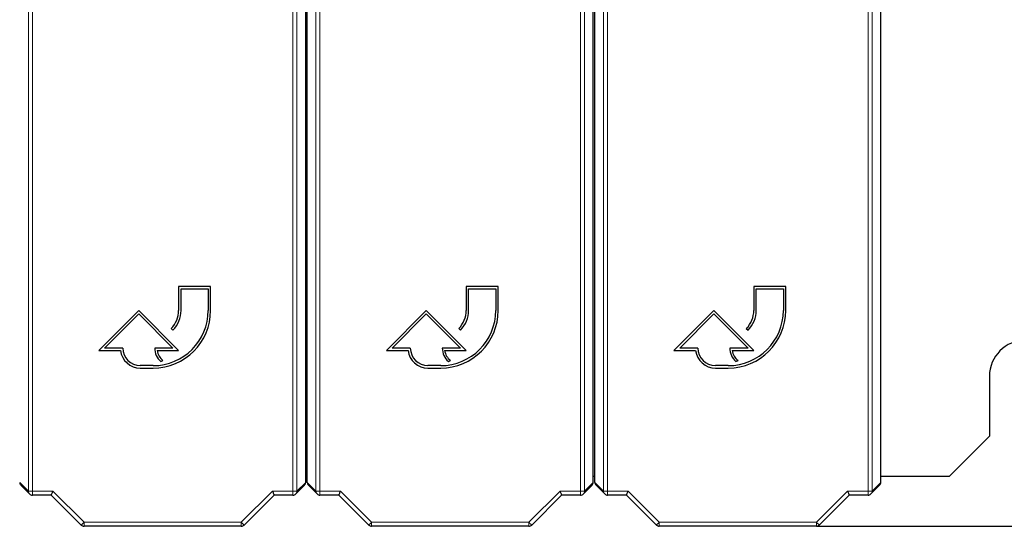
# Model space of a CAD drawing. Header units: millimetres. Extents: x 5 to 418, y 2 to 292.
# Tile 6 of 50: x 104 to 135, y 91 to 107. Entities that reach past the tile are written whole.
import ezdxf

# ---------------------------------------------------------------- set-up
doc = ezdxf.new("R2010")
doc.units = ezdxf.units.MM
doc.layers.add('SLD-0', color=7, linetype='Continuous')
doc.styles.add('SLDTEXTSTYLE1', font='TXT', dxfattribs={"width": 0.605})
doc.dimstyles.new('SLDDIMSTYLE1', dxfattribs={"dimtxt": 3.5, "dimasz": 3.5, "dimexe": 0, "dimexo": 0.0625, "dimgap": 0.875, "dimtad": 1, "dimdec": 1, "dimlfac": 4, "dimrnd": 1e-09, "dimzin": 12, "dimdsep": 46, "dimtxsty": 'SLDTEXTSTYLE1', "dimsah": 1, "dimcen": 0.09, "dimadec": 0, "dimazin": 3, "dimtfac": 1, "dimtofl": 0, "dimtmove": 0, "dimatfit": 3, "dimfxl": 1, "dimfrac": 2, "dimtolj": 1, "dimtzin": 12, "dimarcsym": 0})

# ---------------------------------------------------------------- blocks, each defined once
blk = doc.blocks.new('_D_2')
at = {"layer": 'SLD-0', "color": 7}
for p, q in [((137.946, 242.881), (150.196, 242.881)), ((149.196, 91.316), (149.196, 242.881)), ((128.656, 91.316), (150.196, 91.316))]:
    blk.add_line(p, q, dxfattribs=at)
for points in [[(149.196, 242.881), (148.736, 239.381), (149.656, 239.381)], [(149.196, 91.316), (149.656, 94.816), (148.736, 94.816)]]:
    blk.add_solid(points, dxfattribs=at)
at = {"layer": 'SLD-0', "color": 7, "insert": (144.684, 161.083), "char_height": 3.5, "attachment_point": 1, "rotation": 90, "style": 'SLDTEXTSTYLE1'}
blk.add_mtext('606,3', dxfattribs=at)

msp = doc.modelspace()

# ---------------------------------------------------------------- linework, layer by layer
at = {"color": 7, "linetype": 'Continuous', "lineweight": 18}
for p, q in [((103.9938, 92.4165), (103.9938, 115.9996)), ((104.1188, 115.9996), (104.1188, 92.4165)), ((112.2733, 92.4165), (112.2733, 115.9996)), ((112.3983, 115.9996), (112.3983, 92.4165)), ((112.9938, 92.4165), (112.9938, 115.9996)), ((113.1188, 115.9996), (113.1188, 92.4165)), ((121.2733, 92.4165), (121.2733, 115.9996)), ((121.3983, 115.9996), (121.3983, 92.4165)), ((121.9938, 92.4165), (121.9938, 115.9996)), ((122.1188, 115.9996), (122.1188, 92.4165)), ((130.2733, 92.4165), (130.2733, 115.9996)), ((130.3983, 115.9996), (130.3983, 92.4165)), ((112.6961, 101.9419), (112.6961, 101.9852)), ((112.6961, 101.8961), (112.6961, 101.9394)), ((103.7211, 92.6893), (103.9938, 92.4165)), ((112.3983, 92.4165), (112.6711, 92.6893)), ((112.7211, 92.6893), (112.9938, 92.4165)), ((121.3983, 92.4165), (121.6711, 92.6893)), ((121.7211, 92.6893), (121.9938, 92.4165)), ((130.3983, 92.4165), (130.6711, 92.6893)), ((103.9938, 92.4165), (104.1188, 92.4165)), ((104.1188, 92.4165), (104.7613, 92.4165)), ((104.1188, 92.2915), (104.1188, 92.4165)), ((104.7613, 92.4165), (105.7364, 91.4414)), ((110.6557, 91.4414), (111.6308, 92.4165)), ((111.6308, 92.4165), (112.2733, 92.4165)), ((112.2733, 92.4165), (112.2733, 92.2915)), ((112.2733, 92.4165), (112.3983, 92.4165)), ((112.9938, 92.4165), (113.1188, 92.4165)), ((113.1188, 92.4165), (113.7613, 92.4165)), ((113.1188, 92.2915), (113.1188, 92.4165)), ((113.7613, 92.4165), (114.7364, 91.4414)), ((119.6557, 91.4414), (120.6308, 92.4165)), ((120.6308, 92.4165), (121.2733, 92.4165)), ((121.2733, 92.4165), (121.2733, 92.2915)), ((121.2733, 92.4165), (121.3983, 92.4165)), ((121.9938, 92.4165), (122.1188, 92.4165)), ((122.1188, 92.4165), (122.7613, 92.4165)), ((122.1188, 92.2915), (122.1188, 92.4165)), ((122.7613, 92.4165), (123.7364, 91.4414)), ((128.6557, 91.4414), (129.6308, 92.4165)), ((129.6308, 92.4165), (130.2733, 92.4165)), ((130.2733, 92.4165), (130.3983, 92.4165)), ((130.2733, 92.4165), (130.2733, 92.2915)), ((105.7364, 91.4414), (110.6557, 91.4414)), ((105.7364, 91.3165), (105.7364, 91.4414)), ((110.6557, 91.3165), (110.6557, 91.4414)), ((114.7364, 91.4414), (119.6557, 91.4414)), ((114.7364, 91.3165), (114.7364, 91.4414)), ((119.6557, 91.3165), (119.6557, 91.4414)), ((123.7364, 91.4414), (128.6557, 91.4414)), ((123.7364, 91.3165), (123.7364, 91.4414)), ((128.6557, 91.3165), (128.6557, 91.4414))]:
    msp.add_line(p, q, dxfattribs=at)
at = {"color": 7, "linetype": 'Continuous', "lineweight": 25}
for p, q in [((112.6711, 92.6893), (112.6711, 109.28)), ((112.7211, 92.6893), (112.7211, 109.28)), ((121.6711, 92.6893), (121.6711, 109.28)), ((121.7211, 92.6893), (121.7211, 109.28)), ((130.6711, 92.6893), (130.6711, 109.28)), ((112.6711, 104.334), (112.7211, 104.3512)), ((112.6711, 104.2879), (112.7211, 104.3056)), ((112.6711, 104.2866), (112.7211, 104.3043)), ((112.7211, 104.2585), (112.6711, 104.2403)), ((112.6711, 102.9902), (112.7211, 102.9902)), ((112.6711, 102.9469), (112.7211, 102.9469)), ((112.7211, 102.9444), (112.6711, 102.9444)), ((112.7211, 102.9011), (112.6711, 102.9011)), ((112.6711, 102.4877), (112.7211, 102.4877)), ((112.6711, 102.4444), (112.7211, 102.4444)), ((112.7211, 102.4419), (112.6711, 102.4419)), ((112.7211, 102.3986), (112.6711, 102.3986)), ((112.6961, 101.9852), (112.7211, 101.9852)), ((112.6961, 101.9419), (112.7211, 101.9419)), ((112.7211, 101.9394), (112.6961, 101.9394)), ((112.7211, 101.8961), (112.6961, 101.8961)), ((112.6711, 101.5226), (112.7211, 101.5044)), ((112.7211, 101.4586), (112.6711, 101.4763)), ((112.7211, 101.4573), (112.6711, 101.475)), ((112.7211, 101.4118), (112.6711, 101.4289)), ((112.6711, 99.6314), (112.7211, 99.6314)), ((112.7211, 99.1315), (112.6711, 99.1315)), ((109.6961, 98.8142), (108.6961, 98.8142)), ((108.6961, 98.8142), (108.6961, 98.0642)), ((108.7711, 98.0642), (108.7711, 98.7392)), ((108.7711, 98.7392), (109.6211, 98.7392)), ((109.6211, 98.7392), (109.6211, 98.0642)), ((109.6961, 98.0642), (109.6961, 98.8142)), ((118.6961, 98.8142), (117.6961, 98.8142)), ((117.6961, 98.8142), (117.6961, 98.0642)), ((117.7711, 98.0642), (117.7711, 98.7392)), ((117.7711, 98.7392), (118.6211, 98.7392)), ((118.6211, 98.7392), (118.6211, 98.0642)), ((118.6961, 98.0642), (118.6961, 98.8142)), ((127.6961, 98.8142), (126.6961, 98.8142)), ((126.6961, 98.8142), (126.6961, 98.0642)), ((126.7711, 98.0642), (126.7711, 98.7392)), ((126.7711, 98.7392), (127.6211, 98.7392)), ((127.6211, 98.7392), (127.6211, 98.0642)), ((127.6961, 98.0642), (127.6961, 98.8142)), ((107.4461, 98.0642), (106.1961, 96.8142)), ((108.6961, 96.8142), (107.4461, 98.0642)), ((116.4461, 98.0642), (115.1961, 96.8142)), ((117.6961, 96.8142), (116.4461, 98.0642)), ((125.4461, 98.0642), (124.1961, 96.8142)), ((126.6961, 96.8142), (125.4461, 98.0642)), ((106.3771, 96.8892), (107.4461, 97.9582)), ((107.4461, 97.9582), (108.515, 96.8892)), ((115.3771, 96.8892), (116.4461, 97.9582)), ((116.4461, 97.9582), (117.515, 96.8892)), ((124.3771, 96.8892), (125.4461, 97.9582)), ((125.4461, 97.9582), (126.515, 96.8892)), ((108.4617, 97.4985), (108.5148, 97.4455)), ((117.4617, 97.4985), (117.5148, 97.4455)), ((126.4617, 97.4985), (126.5148, 97.4455)), ((106.1961, 96.8142), (106.8756, 96.8142)), ((106.9461, 96.8892), (106.3771, 96.8892)), ((108.515, 96.8892), (107.9461, 96.8892)), ((108.0206, 96.8142), (108.6961, 96.8142)), ((115.1961, 96.8142), (115.8756, 96.8142)), ((115.9461, 96.8892), (115.3771, 96.8892)), ((117.515, 96.8892), (116.9461, 96.8892)), ((117.0206, 96.8142), (117.6961, 96.8142)), ((124.1961, 96.8142), (124.8756, 96.8142)), ((124.9461, 96.8892), (124.3771, 96.8892)), ((126.515, 96.8892), (125.9461, 96.8892)), ((126.0206, 96.8142), (126.6961, 96.8142)), ((108.1358, 96.4651), (108.2029, 96.4986)), ((117.1358, 96.4651), (117.2029, 96.4986)), ((126.1358, 96.4651), (126.2029, 96.4986)), ((107.8961, 96.3392), (107.4961, 96.3392)), ((107.4961, 96.2642), (107.8961, 96.2642)), ((116.8961, 96.3392), (116.4961, 96.3392)), ((116.4961, 96.2642), (116.8961, 96.2642)), ((125.8961, 96.3392), (125.4961, 96.3392)), ((125.4961, 96.2642), (125.8961, 96.2642)), ((134.0711, 96.0065), (134.0711, 94.1314)), ((132.8211, 92.8814), (134.0711, 94.1314)), ((112.6711, 92.8814), (112.7211, 92.8814)), ((121.6711, 92.8814), (121.7211, 92.8814)), ((130.6711, 92.8814), (132.8211, 92.8814)), ((103.7577, 92.6009), (104.0304, 92.3281)), ((112.3617, 92.3281), (112.6344, 92.6009)), ((112.7577, 92.6009), (113.0304, 92.3281)), ((121.3617, 92.3281), (121.6344, 92.6009)), ((121.7577, 92.6009), (122.0304, 92.3281)), ((130.3617, 92.3281), (130.6344, 92.6009)), ((104.7095, 92.2915), (104.1188, 92.2915)), ((105.648, 91.353), (104.7095, 92.2915)), ((111.6826, 92.2915), (110.7441, 91.353)), ((112.2733, 92.2915), (111.6826, 92.2915)), ((113.7095, 92.2915), (113.1188, 92.2915)), ((114.648, 91.353), (113.7095, 92.2915)), ((120.6826, 92.2915), (119.7441, 91.353)), ((121.2733, 92.2915), (120.6826, 92.2915)), ((122.7096, 92.2915), (122.1188, 92.2915)), ((123.648, 91.353), (122.7096, 92.2915)), ((129.6826, 92.2915), (128.7441, 91.353)), ((130.2733, 92.2915), (129.6826, 92.2915)), ((110.6557, 91.3165), (105.7364, 91.3165)), ((119.6557, 91.3165), (114.7364, 91.3165)), ((128.6557, 91.3165), (123.7364, 91.3165))]:
    msp.add_line(p, q, dxfattribs=at)
at = {"color": 7, "linetype": 'Continuous', "lineweight": 25, "flags": 128}
for points in [[(112.6711, 101.9775), (112.679, 101.9818), (112.6961, 101.9852)], [(112.6961, 101.8961), (112.679, 101.8995), (112.6711, 101.9038)], [(104.7095, 92.2915), (104.7102, 92.2931), (104.7124, 92.2985), (104.7162, 92.3075), (104.7213, 92.32), (104.7277, 92.3354), (104.7352, 92.3534), (104.7434, 92.3733), (104.7522, 92.3946), (104.7613, 92.4165)], [(111.6308, 92.4165), (111.6399, 92.3946), (111.6487, 92.3733), (111.6569, 92.3534), (111.6644, 92.3354), (111.6708, 92.32), (111.6759, 92.3075), (111.6797, 92.2985), (111.6819, 92.2931), (111.6826, 92.2915)], [(113.7095, 92.2915), (113.7102, 92.2931), (113.7124, 92.2985), (113.7162, 92.3075), (113.7213, 92.32), (113.7277, 92.3354), (113.7352, 92.3534), (113.7434, 92.3733), (113.7522, 92.3946), (113.7613, 92.4165)], [(120.6308, 92.4165), (120.6399, 92.3946), (120.6487, 92.3733), (120.6569, 92.3534), (120.6644, 92.3354), (120.6708, 92.32), (120.6759, 92.3075), (120.6797, 92.2985), (120.6819, 92.2931), (120.6826, 92.2915)], [(122.7096, 92.2915), (122.7102, 92.2931), (122.7124, 92.2985), (122.7162, 92.3075), (122.7213, 92.32), (122.7277, 92.3354), (122.7352, 92.3534), (122.7434, 92.3733), (122.7522, 92.3946), (122.7613, 92.4165)], [(129.6308, 92.4165), (129.6399, 92.3946), (129.6487, 92.3733), (129.6569, 92.3534), (129.6644, 92.3354), (129.6708, 92.32), (129.6759, 92.3075), (129.6797, 92.2985), (129.6819, 92.2931), (129.6826, 92.2915)]]:
    msp.add_lwpolyline(points, dxfattribs=at)
at = {"color": 7, "linetype": 'Continuous', "lineweight": 18, "flags": 128}
for points in [[(105.648, 91.353), (105.6495, 91.3545), (105.6543, 91.3593), (105.6624, 91.3674), (105.6734, 91.3784), (105.6868, 91.3918), (105.7022, 91.4072), (105.719, 91.424), (105.7364, 91.4414)], [(110.7441, 91.353), (110.7427, 91.3545), (110.7378, 91.3593), (110.7297, 91.3674), (110.7188, 91.3784), (110.7053, 91.3918), (110.6899, 91.4072), (110.6731, 91.424), (110.6557, 91.4414)], [(114.648, 91.353), (114.6495, 91.3545), (114.6543, 91.3593), (114.6624, 91.3674), (114.6734, 91.3784), (114.6868, 91.3918), (114.7022, 91.4072), (114.719, 91.424), (114.7364, 91.4414)], [(119.7441, 91.353), (119.7427, 91.3545), (119.7378, 91.3593), (119.7297, 91.3674), (119.7188, 91.3784), (119.7053, 91.3918), (119.6899, 91.4072), (119.6731, 91.424), (119.6557, 91.4414)], [(123.648, 91.353), (123.6495, 91.3545), (123.6543, 91.3593), (123.6624, 91.3674), (123.6734, 91.3784), (123.6868, 91.3918), (123.7022, 91.4072), (123.719, 91.424), (123.7364, 91.4414)], [(128.7441, 91.353), (128.7427, 91.3545), (128.7378, 91.3593), (128.7297, 91.3674), (128.7188, 91.3784), (128.7053, 91.3918), (128.6899, 91.4072), (128.6731, 91.424), (128.6557, 91.4414)]]:
    msp.add_lwpolyline(points, dxfattribs=at)
at = {"color": 7, "linetype": 'Continuous', "lineweight": 25}
for centre, radius, start, end in [((112.6961, 101.9406), 0.00125, 90, 270), ((107.8961, 98.0642), 1.8, 270, 0), ((107.8961, 98.0642), 1.725, 270, 0), ((107.8961, 98.0642), 0.8, 315, 0), ((107.8961, 98.0642), 0.875, 315, 0), ((116.8961, 98.0642), 1.8, 270, 0), ((116.8961, 98.0642), 1.725, 270, 0), ((116.8961, 98.0642), 0.8, 315, 0), ((116.8961, 98.0642), 0.875, 315, 0), ((125.8961, 98.0642), 1.8, 270, 0), ((125.8961, 98.0642), 1.725, 270, 0), ((125.8961, 98.0642), 0.8, 315, 0), ((125.8961, 98.0642), 0.875, 315, 0), ((135.1961, 96.0065), 1.125, 0, 180), ((107.4961, 96.8892), 0.625, 186.8921, 270), ((107.4961, 96.8892), 0.55, 180, 270), ((108.515, 96.8892), 0.5689, 180, 228.19891), ((108.515, 96.8892), 0.5, 188.62693, 231.37356), ((116.4961, 96.8892), 0.625, 186.8921, 270), ((116.4961, 96.8892), 0.55, 180, 270), ((117.515, 96.8892), 0.5689, 180, 228.19891), ((117.515, 96.8892), 0.5, 188.62693, 231.37356), ((125.4961, 96.8892), 0.625, 186.8921, 270), ((125.4961, 96.8892), 0.55, 180, 270), ((126.515, 96.8892), 0.5689, 180, 228.19891), ((126.515, 96.8892), 0.5, 188.62693, 231.37356), ((104.1188, 92.4165), 0.125, 225, 270), ((112.2733, 92.4165), 0.125, 270, 315), ((113.1188, 92.4165), 0.125, 225, 270), ((121.2733, 92.4165), 0.125, 270, 315), ((122.1188, 92.4165), 0.125, 225, 270), ((130.2733, 92.4165), 0.125, 270, 315), ((105.7364, 91.4414), 0.125, 225, 270), ((110.6557, 91.4414), 0.125, 270, 315), ((114.7364, 91.4414), 0.125, 225, 270), ((119.6557, 91.4414), 0.125, 270, 315), ((123.7364, 91.4414), 0.125, 225, 270), ((128.6557, 91.4414), 0.125, 270, 315)]:
    msp.add_arc(centre, radius, start, end, dxfattribs=at)
at = {"color": 7, "linetype": 'Continuous', "lineweight": 18}
for centre, start, end in [((104.1188, 92.4165), 179.97698, 224.99948), ((112.2734, 92.4165), 314.99813, 0.02438), ((113.1188, 92.4165), 179.97562, 225.00187), ((121.2734, 92.4165), 314.99813, 0.02438), ((122.1187, 92.4165), 179.97403, 225.00347), ((130.2733, 92.4165), 314.99972, 0.02279)]:
    msp.add_arc(centre, 0.1249, start, end, dxfattribs=at)
at = {"color": 7, "linetype": 'Continuous', "lineweight": 25}
for centre, major_axis, start_param, end_param in [((103.8461, 92.6892), (0.0884, -0.0884), 3.9268385, 4.712389), ((112.546, 92.6892), (-0.0884, -0.0884), 1.5707963, 2.3563468), ((112.8461, 92.6892), (0.0884, -0.0884), 3.9268385, 4.712389), ((121.546, 92.6892), (-0.0884, -0.0884), 1.5707963, 2.3563468), ((121.8461, 92.6892), (0.0884, -0.0884), 3.9268385, 4.712389), ((130.546, 92.6892), (-0.0884, -0.0884), 1.5707963, 2.3563468)]:
    msp.add_ellipse(centre, major_axis=major_axis, ratio=0.9996955, start_param=start_param, end_param=end_param, dxfattribs=at)

# ---------------------------------------------------------------- dimensions: what is measured, and where the dimension line sits
at = {"layer": 'SLD-0', "color": 7}
dim = msp.add_linear_dim(base=(149.1961, 242.8815), p1=(128.6557, 91.3164), p2=(137.9461, 242.8815), angle=90, dimstyle='SLDDIMSTYLE1', dxfattribs=at)
dim.commit()
dim.dimension.update_dxf_attribs({"geometry": '_D_2', "text_midpoint": (149.1961, 167.0989), "dimtype": 160})

doc.saveas('drawing.dxf')
